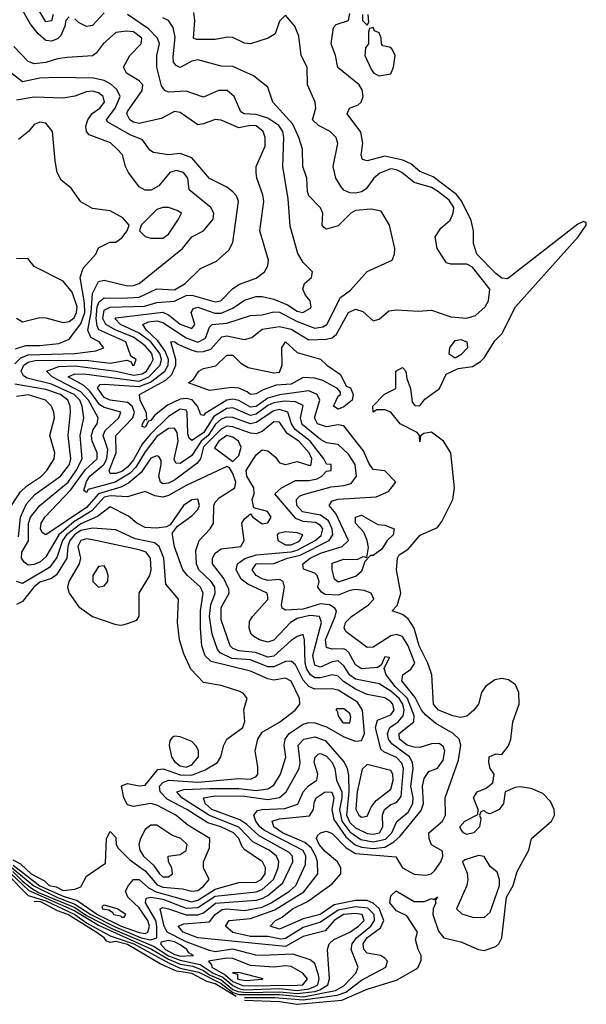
# Model space of a CAD drawing. Header units: inches. Extents: x 2601682 to 2755810, y 449311 to 584050.
# Tile 3 of 256: x 2636141 to 2638079, y 462683 to 466053. Entities that reach past the tile are written whole.
import ezdxf

# ---------------------------------------------------------------- set-up
doc = ezdxf.new("R2010")
doc.units = ezdxf.units.IN
doc.header["$MEASUREMENT"] = 0
doc.layers.add('C6436', color=7, linetype='Continuous')

msp = doc.modelspace()

# ---------------------------------------------------------------- linework, layer by layer
at = {"layer": 'C6436', "color": 2}
for points, elevation in [([(2636255.2, 466070), (2636250, 466049.3), (2636230, 466045.1), (2636191, 466111)], 10), ([(2636310, 466062), (2636299.3, 466050), (2636295.8, 466030), (2636281.8, 465998.2), (2636270, 465986.9), (2636250, 465979.1), (2636230, 465982), (2636204.1, 466004.1), (2636177.6, 466037.6), (2636150, 466085.2)], 14), ([(2636430, 466075.6), (2636390, 466032.8), (2636370, 466029.7), (2636342.6, 466042.6), (2636330, 466055.6)], 14), ([(2636910, 462706.4), (2637013.9, 462706.1), (2637110, 462697.8), (2637226.3, 462713.7), (2637256, 462724), (2637310, 462765.4), (2637393.2, 462810), (2637399.3, 462830), (2637390, 462841.2), (2637375.3, 462850), (2637330, 462858.3), (2637318.3, 462870), (2637316.1, 462890), (2637328.9, 462910), (2637375.3, 462944.7), (2637386.3, 462970), (2637370.4, 463010.4), (2637350, 463029.1), (2637330, 463038.4), (2637290, 463037.8), (2637217.1, 463022.9), (2637168.2, 462990), (2637110, 462975.3), (2637030, 462940.5), (2636997.2, 462950), (2637016, 462970), (2637039.3, 462980.7), (2637073.6, 463010), (2637125.8, 463034.2), (2637210, 463095.6), (2637239.7, 463130), (2637239.1, 463150), (2637228.2, 463170), (2637186, 463206), (2637165.8, 463230), (2637156.3, 463250), (2637159.5, 463260.5), (2637169.7, 463270.3), (2637190, 463274.9), (2637210, 463267.6), (2637258.1, 463218.1), (2637290, 463199), (2637428.1, 463188.1), (2637450.4, 463150.4), (2637490, 463128.4), (2637530, 463124.4), (2637548.7, 463130), (2637560.1, 463139.9), (2637582, 463170), (2637588, 463190), (2637587.3, 463207.3), (2637550, 463228.7), (2637542, 463250), (2637540.9, 463270), (2637587.6, 463310), (2637596.9, 463330), (2637596.2, 463390), (2637641.4, 463518.6), (2637649.6, 463570), (2637644.5, 463590), (2637623.6, 463610), (2637564.2, 463644.2), (2637530, 463672.1), (2637515.5, 463690), (2637493.3, 463733.3), (2637447.7, 463790), (2637451.6, 463810), (2637479.3, 463830), (2637492.6, 463850), (2637469.7, 463910), (2637450, 463941.6), (2637430, 463948.2), (2637410, 463944.4), (2637350, 463904.7), (2637330, 463904.2), (2637257.4, 463957.4), (2637251.1, 463970), (2637254.8, 463990), (2637275.8, 464010), (2637333.6, 464050), (2637351.8, 464070), (2637342.7, 464090), (2637319.6, 464099.6), (2637290, 464102.8), (2637270, 464099.3), (2637230, 464082.9), (2637185.8, 464085.8), (2637172.9, 464092.9), (2637160.7, 464110), (2637165.1, 464130), (2637158.7, 464150), (2637150, 464158), (2637112.1, 464172.1), (2637109.3, 464190), (2637134.7, 464210), (2637170, 464226.7), (2637243.7, 464250), (2637266, 464270), (2637222.2, 464362.2), (2637199.3, 464390), (2637210, 464406), (2637230, 464411.8), (2637360.2, 464419.8), (2637402, 464438), (2637428, 464470), (2637390, 464509.2), (2637350, 464513.2), (2637334.9, 464534.9), (2637316.6, 464576.6), (2637250, 464662.4), (2637230, 464666.2), (2637190, 464659.8), (2637159.6, 464670), (2637149.8, 464690), (2637167.7, 464750), (2637158.3, 464770), (2637130, 464782.9), (2637030, 464769.3), (2636990, 464757.9), (2636950, 464729.2), (2636930, 464726.2), (2636890, 464749.8), (2636870, 464754.2), (2636850, 464750.7), (2636775, 464705), (2636770, 464697.6), (2636760.5, 464700.5), (2636748.7, 464730), (2636731.1, 464751.1), (2636710, 464755.8), (2636690, 464753.6), (2636646.9, 464733.1), (2636602, 464698), (2636590, 464680.9), (2636581.1, 464678.9), (2636570, 464657.2), (2636560.2, 464660.2), (2636560.9, 464670), (2636570, 464686), (2636576.4, 464683.6), (2636574.5, 464705.5), (2636553.1, 464750), (2636551.1, 464770), (2636640.5, 464819.5), (2636661.8, 464838.2), (2636675, 464870), (2636675, 464890), (2636658, 464950), (2636670, 464951.3), (2636682, 464942), (2636730, 464922), (2636750, 464916.3), (2636770, 464916.9), (2636794.5, 464925.5), (2636832.3, 464967.8), (2636850, 464971.2), (2636910, 464958), (2636934.8, 464965.2), (2636970, 464993.4), (2637030, 465002.8), (2637070, 464993.2), (2637130, 464956.5), (2637190, 464958.8), (2637210, 464964), (2637224.1, 464975.9), (2637265.1, 465050), (2637290, 465062), (2637314.4, 465054.4), (2637350, 465022), (2637370, 465028), (2637404, 465056), (2637430, 465059.5), (2637505.2, 465054.8), (2637550, 465058), (2637615.9, 465035.9), (2637670, 465030.7), (2637700.1, 465039.9), (2637733.2, 465070), (2637744, 465090), (2637749, 465130), (2637690, 465205.6), (2637670, 465216.3), (2637615.5, 465215.5), (2637600.7, 465220.7), (2637569.2, 465270), (2637562, 465310), (2637581.2, 465338.8), (2637613.4, 465366.6), (2637624.2, 465390), (2637625.7, 465410), (2637610, 465435.3), (2637570, 465465.6), (2637550, 465478.4), (2637490, 465495.6), (2637447.6, 465530), (2637430, 465539.3), (2637410, 465542.7), (2637372.4, 465527.6), (2637352.7, 465510), (2637326.1, 465473.9), (2637310, 465463.5), (2637290, 465458.9), (2637270, 465460.5), (2637249.7, 465469.7), (2637240.1, 465480.1), (2637222.6, 465510), (2637213, 465550), (2637229.4, 465629.4), (2637223.7, 465650), (2637202.7, 465670), (2637162.7, 465690), (2637142.7, 465710), (2637153.6, 465750), (2637151.6, 465770), (2637125.2, 465830), (2637123.7, 465890), (2637103.7, 465930), (2637096, 465996), (2637082, 466030), (2637050, 466068), (2637030, 466048), (2637015.2, 466004.8), (2636990.4, 465989.6), (2636930.3, 465969.7), (2636910, 465971.8), (2636870, 465991.8), (2636853.4, 465993.4), (2636810, 465985.1), (2636745.4, 465985.4), (2636735.3, 465990), (2636740.5, 466050), (2636736.9, 466076.9)], 6), ([(2636910, 462697.3), (2637030, 462692.1), (2637090, 462682.9), (2637243, 462697), (2637330, 462734.2), (2637430, 462765.2), (2637496.4, 462803.6), (2637504.2, 462810), (2637513.8, 462833.8), (2637514.5, 462850), (2637503.7, 462870), (2637495.3, 462904.7), (2637502, 462930), (2637465.2, 462985.2), (2637430, 463002.7), (2637407.3, 463030), (2637410, 463054), (2637428.9, 463071.1), (2637490, 463034.8), (2637525.2, 463034.8), (2637550, 463044.7), (2637558, 463042), (2637570, 463051), (2637562, 463038), (2637564.7, 463030), (2637554.8, 463010), (2637554, 462990), (2637573.2, 462933.2), (2637592, 462910), (2637650, 462896.3), (2637710, 462870.3), (2637730, 462867.6), (2637770, 462881.3), (2637779.6, 462890), (2637789.6, 462910), (2637806.4, 463050), (2637828.4, 463090), (2637842.5, 463137.5), (2637882.6, 463210), (2637891.8, 463250), (2637959.7, 463310), (2637969.8, 463330), (2637968.8, 463350), (2637956.5, 463376.5), (2637930, 463404.4), (2637890, 463421.8), (2637853.3, 463426.7), (2637835.6, 463424.4), (2637802, 463410), (2637796.3, 463370), (2637781, 463350), (2637750, 463335.3), (2637738, 463338), (2637730, 463346), (2637718, 463342), (2637714, 463330), (2637718, 463318), (2637714, 463290), (2637694, 463270), (2637670, 463264.5), (2637659, 463270), (2637650, 463282), (2637646.6, 463290), (2637664, 463310), (2637708, 463332), (2637708.7, 463350), (2637693.2, 463390), (2637706, 463410), (2637737, 463423), (2637759, 463441), (2637764, 463470), (2637749.7, 463489.6), (2637745.1, 463510), (2637747, 463530), (2637770, 463540.5), (2637790, 463537.3), (2637812.8, 463567.2), (2637820.9, 463590), (2637827.6, 463650), (2637849.8, 463710), (2637848.8, 463750), (2637836.3, 463776.3), (2637813.4, 463793.4), (2637790, 463798), (2637766.6, 463793.4), (2637734.4, 463770), (2637720.7, 463750), (2637710.8, 463710), (2637694.8, 463690), (2637670, 463669.4), (2637650, 463664.5), (2637622, 463670), (2637573.2, 463690), (2637556.2, 463710), (2637551.1, 463810), (2637536.8, 463850), (2637507.1, 463910), (2637489.8, 463969.8), (2637470, 464001.6), (2637450, 464017), (2637415.3, 464030), (2637432, 464048), (2637445.1, 464090), (2637429.6, 464170.4), (2637432.7, 464210), (2637439.3, 464220.7), (2637470, 464240.7), (2637511.3, 464288.7), (2637570, 464314.4), (2637584.9, 464335.1), (2637622, 464410), (2637628.7, 464450), (2637615.1, 464570), (2637590.6, 464610.6), (2637550, 464641.2), (2637523.6, 464636.4), (2637511.6, 464628.4), (2637510, 464608), (2637508, 464630), (2637500.4, 464640.4), (2637442, 464670), (2637410, 464709), (2637390, 464718), (2637362, 464718), (2637350, 464709), (2637348.7, 464730), (2637388.9, 464771.1), (2637428, 464790), (2637428, 464850), (2637450, 464862), (2637462, 464850), (2637464.7, 464824.7), (2637478, 464790), (2637483.6, 464743.6), (2637492, 464732), (2637510, 464731.3), (2637526.3, 464753.7), (2637577, 464790), (2637600.1, 464839.9), (2637640.9, 464859.1), (2637690, 464866.3), (2637717.5, 464882.5), (2637730, 464894.9), (2637766.6, 464953.4), (2637790, 464978), (2637837.4, 465070), (2638051.6, 465310), (2638079, 465350), (2638079, 465359), (2638070, 465362), (2638050, 465352.3), (2637810, 465165.6), (2637790, 465168.2), (2637770, 465184), (2637704.8, 465250), (2637692.9, 465287.1), (2637693.1, 465330), (2637684.9, 465364.9), (2637652.6, 465432.6), (2637634.7, 465454.7), (2637554.7, 465514.7), (2637510, 465533.6), (2637478.8, 465558.8), (2637451.9, 465571.9), (2637390, 465585.7), (2637330, 465569.6), (2637314, 465574), (2637309.4, 465589.4), (2637315.1, 465630), (2637307.3, 465667.3), (2637261.2, 465730), (2637268.7, 465750), (2637298.9, 465761.1), (2637309.4, 465770.6), (2637316, 465790), (2637312.7, 465812.7), (2637302, 465830), (2637229.6, 465889.6), (2637221.2, 465930), (2637206.6, 465970), (2637214.6, 466025.4), (2637224, 466036), (2637266, 466050), (2637270, 466074)], 2), ([(2636096.9, 463130), (2636170, 463055.8), (2636230, 463037.2), (2636330, 462990.4), (2636370, 462961.9), (2636450, 462916.8), (2636531.3, 462890), (2636650, 462824.4), (2636690, 462806.9), (2636753.3, 462793.3), (2636830, 462754), (2636870, 462723.4), (2636890, 462716.4), (2637030, 462716.4), (2637110, 462708.9), (2637221.3, 462730), (2637250, 462746.4), (2637290.9, 462790), (2637299.1, 462810), (2637275.3, 462870), (2637278.2, 462890), (2637292.5, 462910), (2637341.6, 462950), (2637354.9, 462970), (2637353.2, 462990), (2637332.3, 463012.3), (2637290, 463016.4), (2637230, 463004.8), (2637170, 462963.9), (2637110, 462945.9), (2637050, 462908.4), (2637034.1, 462905.9), (2636990, 462914.5), (2636930, 462915.4), (2636870, 462928.4), (2636845.4, 462950), (2636857.2, 462970), (2636930, 462976.6), (2637014.1, 463005.9), (2637112.7, 463067.3), (2637160.5, 463130), (2637159.1, 463170), (2637153.8, 463190), (2637138.1, 463218.1), (2637116.7, 463236.7), (2637039.7, 463270), (2637009.7, 463290), (2637005.1, 463310), (2637030, 463317.5), (2637132.5, 463327.5), (2637146, 463350), (2637147.9, 463372.1), (2637155.1, 463390), (2637186, 463410), (2637208.7, 463408.7), (2637216, 463390), (2637209.1, 463350), (2637215.1, 463315.1), (2637256.5, 463256.5), (2637288.8, 463228.8), (2637310, 463220.4), (2637350, 463216.6), (2637390, 463221.1), (2637421.1, 463238.9), (2637442.1, 463257.9), (2637514.2, 463345.8), (2637522.2, 463370), (2637518.7, 463430), (2637524.4, 463455.6), (2637540.7, 463479.3), (2637570, 463490.6), (2637590, 463518), (2637595.1, 463550), (2637590, 463565.2), (2637575.5, 463575.5), (2637550, 463574.7), (2637510, 463562.2), (2637490, 463562.8), (2637466.3, 463570), (2637439.8, 463590), (2637438.7, 463610), (2637489.6, 463650), (2637489.8, 463670), (2637467.9, 463730), (2637425.7, 463770), (2637394.3, 463810), (2637387.3, 463832.7), (2637406, 463870), (2637390, 463872), (2637376.9, 463843.1), (2637364.9, 463835.1), (2637310, 463831.2), (2637290, 463844.2), (2637267, 463887), (2637256.2, 463896.2), (2637250, 463899.7), (2637210, 463898), (2637190, 463904.5), (2637187.1, 463930), (2637219.8, 464010), (2637224.2, 464030), (2637218.4, 464038.4), (2637201.2, 464050), (2637170, 464053.2), (2637110, 464035.5), (2637050, 464031.5), (2637038.6, 464038.6), (2637036.4, 464050), (2637046.9, 464110), (2637042.7, 464130), (2637030, 464136.3), (2636990, 464133.5), (2636970, 464138.7), (2636949.7, 464150), (2636936.3, 464170), (2636949.9, 464190.1), (2637010, 464191.1), (2637057, 464210), (2637100.5, 464219.6), (2637199.8, 464270), (2637211.9, 464290), (2637209.8, 464310), (2637197, 464337.1), (2637170, 464356.5), (2637108.3, 464368.3), (2637088.9, 464390), (2637087.3, 464410), (2637098.2, 464421.8), (2637111.9, 464428.1), (2637205.8, 464454.2), (2637250, 464458.2), (2637274.5, 464465.4), (2637292.9, 464490), (2637288.7, 464530), (2637265.9, 464565.9), (2637230, 464598.4), (2637190, 464604.7), (2637170, 464615.6), (2637107.2, 464667.2), (2637101.8, 464690), (2637110, 464732.7), (2637084.4, 464744.4), (2637047, 464747), (2637010, 464741.4), (2636990, 464732.4), (2636950, 464702.5), (2636930, 464697.5), (2636870, 464724), (2636850, 464722), (2636804.9, 464695.1), (2636770, 464638.8), (2636730, 464612.6), (2636720.8, 464620.8), (2636715.7, 464635.7), (2636713.6, 464710), (2636710, 464715.8), (2636690, 464719.8), (2636650, 464694.6), (2636586.9, 464633.1), (2636560.1, 464599.9), (2636530, 464546), (2636510, 464521.4), (2636490, 464506.5), (2636470, 464499.3), (2636450, 464499.3), (2636447, 464510), (2636470.7, 464570), (2636469.8, 464630), (2636527.9, 464690), (2636534.2, 464710), (2636525.3, 464730), (2636510, 464743.1), (2636450, 464750.8), (2636430, 464759.3), (2636407, 464793), (2636416.1, 464803.9), (2636430, 464805.8), (2636550, 464797.8), (2636588, 464812), (2636637, 464850), (2636648.6, 464870), (2636649.9, 464890), (2636638.1, 464918.1), (2636613.6, 464953.6), (2636574.8, 464990), (2636561.6, 465010), (2636581.9, 465018.1), (2636610, 465022.3), (2636630, 465016.5), (2636710, 464963.8), (2636750, 464948.6), (2636776.8, 464963.2), (2636790, 465000.7), (2636799.3, 465010), (2636850, 465013.6), (2636930, 465040.3), (2636970, 465042.8), (2637010, 465052.4), (2637030, 465051.9), (2637090, 465020.2), (2637150, 464997.4), (2637178.4, 465001.6), (2637191.2, 465010), (2637238.6, 465101.4), (2637272.6, 465127.4), (2637329.6, 465190.4), (2637415.3, 465230), (2637422.7, 465250), (2637423.7, 465270), (2637406, 465350), (2637377.5, 465397.5), (2637343.7, 465403.7), (2637290, 465399.6), (2637274, 465390), (2637230, 465346.6), (2637190, 465335.3), (2637181.2, 465341.2), (2637175.3, 465350), (2637178.4, 465390), (2637170, 465409), (2637130, 465449.3), (2637124.9, 465464.9), (2637122.9, 465510), (2637109.7, 465550), (2637107.8, 465610), (2637096.3, 465650), (2637074.7, 465694.7), (2637007, 465770), (2636990, 465822), (2636940.2, 465860.2), (2636870, 465892.7), (2636830, 465893.2), (2636750, 465915.6), (2636730, 465911.2), (2636690, 465889.5), (2636675.9, 465895.9), (2636667.4, 465907.4), (2636665.9, 465925.9), (2636673.3, 465993.3), (2636665.8, 466025.8), (2636649.5, 466049.5), (2636630, 466059.3)], 10), ([(2636111.1, 463131.1), (2636172.2, 463072.2), (2636330, 463002.3), (2636410, 462953.4), (2636592, 462872), (2636650, 462837), (2636690, 462820.4), (2636732.9, 462812.9), (2636770, 462798.1), (2636790, 462784.3), (2636830, 462767.1), (2636870, 462734.1), (2636886.6, 462726.6), (2636916.6, 462723.4), (2637030, 462726.1), (2637090, 462719.4), (2637150, 462726.6), (2637167.8, 462732.2), (2637195.4, 462750), (2637201, 462770), (2637193.3, 462870), (2637199.5, 462890), (2637215.4, 462904.6), (2637270, 462930.2), (2637300.4, 462950), (2637319.2, 462970), (2637312.8, 462990), (2637290, 462994), (2637248.7, 462990), (2637216.2, 462970), (2637185.3, 462934.7), (2637110, 462915.3), (2637050, 462881.1), (2636750, 462909.9), (2636699.7, 462930), (2636682.9, 462950), (2636702.2, 462957.8), (2636790, 462964.6), (2636810, 462990.3), (2636833, 463007), (2636850, 463009.3), (2636910, 463003.5), (2636970, 463015.9), (2637001, 463030), (2637063.5, 463070), (2637086, 463090), (2637118.6, 463161.4), (2637119.4, 463190), (2637110, 463209.6), (2636978.1, 463278.1), (2636962.8, 463290), (2636948.7, 463310), (2636941.6, 463330), (2636954.1, 463345.8), (2636968.7, 463350), (2637047.3, 463352.7), (2637091.8, 463368.2), (2637110, 463410.4), (2637129, 463431), (2637157.6, 463450), (2637161.1, 463470), (2637148.7, 463511.3), (2637151.1, 463528.9), (2637161.4, 463538.6), (2637170, 463541.7), (2637190, 463532.3), (2637210.2, 463510), (2637218.6, 463490), (2637224.2, 463450), (2637242.8, 463410), (2637243.3, 463390), (2637235, 463350), (2637242.9, 463310), (2637270, 463273.1), (2637307.4, 463247.4), (2637350, 463238.7), (2637392, 463248), (2637414, 463270), (2637431.5, 463308.5), (2637470, 463340.9), (2637486, 463370), (2637487.1, 463390), (2637479.4, 463430), (2637487.1, 463490), (2637484.8, 463510), (2637474.8, 463530), (2637414.2, 463574.2), (2637402.9, 463590), (2637399.3, 463610), (2637407.1, 463630), (2637435.6, 463650), (2637452.4, 463670), (2637455.9, 463690), (2637451.8, 463710), (2637439.4, 463730), (2637410, 463754.9), (2637370, 463779.8), (2637290, 463795.5), (2637269.9, 463809.9), (2637250, 463841.3), (2637230, 463858), (2637210, 463855.3), (2637170, 463836.2), (2637150, 463843.5), (2637143.8, 463876.2), (2637173.8, 463990), (2637166, 464010), (2637133.6, 464013.6), (2637090, 464002.8), (2637067.4, 463990), (2637010, 463929.7), (2636990, 463922.6), (2636961.2, 463930), (2636942, 463942), (2636932.7, 463950), (2636926, 463970), (2636926.8, 463993.2), (2636937, 464010), (2636990, 464068.2), (2636990, 464078), (2636987, 464090), (2636921, 464121), (2636898, 464138), (2636881, 464170), (2636885.7, 464190), (2636911.2, 464208.8), (2636950, 464221.7), (2637070, 464231.2), (2637090, 464236.8), (2637152.1, 464270), (2637172.4, 464287.6), (2637177.7, 464310), (2637170, 464321.7), (2637152.4, 464332.4), (2637110, 464335.8), (2637085, 464345), (2637013.2, 464430), (2637036, 464450), (2637084.1, 464475.9), (2637130, 464475.8), (2637158.6, 464481.4), (2637174, 464490), (2637190, 464508), (2637206, 464510), (2637206, 464530), (2637190, 464532), (2637181.5, 464550), (2637134.8, 464610), (2637082.9, 464650), (2637070.6, 464670), (2637058.3, 464710), (2637030, 464719.1), (2637010, 464714.3), (2636950, 464673.7), (2636930.8, 464669.2), (2636870, 464690.7), (2636850, 464692.8), (2636830, 464685.7), (2636811.1, 464668.9), (2636785.1, 464630), (2636762.2, 464610), (2636730, 464561.4), (2636690, 464534), (2636674.8, 464534.8), (2636668.8, 464548.8), (2636682.9, 464610), (2636679.6, 464639.6), (2636670, 464654.7), (2636650, 464653.8), (2636610, 464626.6), (2636570, 464573.8), (2636538.4, 464521.6), (2636519, 464501), (2636467.4, 464470), (2636374.9, 464445.1), (2636370, 464434), (2636360.9, 464440.9), (2636370, 464472), (2636380.8, 464490), (2636428.2, 464530), (2636438.6, 464550), (2636442, 464582), (2636426.8, 464630), (2636433, 464647), (2636479.6, 464690), (2636486.6, 464710), (2636430, 464725.5), (2636415.1, 464735.1), (2636380.9, 464780.9), (2636360.6, 464800.6), (2636306.3, 464830), (2636330, 464840.3), (2636370, 464839.8), (2636550, 464816.1), (2636582.9, 464830), (2636621, 464870), (2636626.5, 464890), (2636619.9, 464910), (2636590, 464949.9), (2636550, 464979.3), (2636486, 465010), (2636466.3, 465030), (2636470, 465032.8), (2636630, 465051.8), (2636650, 465042.8), (2636690, 465010.3), (2636730, 464995.5), (2636740.5, 465010), (2636728, 465050), (2636735.3, 465064.7), (2636750, 465068.8), (2636808.2, 465048.2), (2636830, 465048.4), (2636870, 465065.8), (2636910, 465092.4), (2636950, 465105.3), (2636970, 465105.7), (2637010, 465096), (2637056.6, 465076.6), (2637090, 465055.3), (2637109.6, 465050.4), (2637135.1, 465064.9), (2637138.4, 465070), (2637134.5, 465090), (2637118, 465110), (2637109.2, 465130.8), (2637115.3, 465150), (2637139, 465170), (2637142, 465190), (2637110, 465222), (2637092.1, 465252.1), (2637066.3, 465346.3), (2637059.4, 465439.4), (2637040.7, 465550), (2637044.2, 465650), (2637040.5, 465670), (2637027.6, 465690), (2636990, 465715.6), (2636950, 465728.7), (2636908.7, 465730), (2636897, 465737), (2636875.1, 465790), (2636850.7, 465810.7), (2636821, 465810), (2636770, 465787.6), (2636710, 465808), (2636650, 465804.2), (2636637.2, 465810), (2636626, 465826), (2636609.6, 465890), (2636609.7, 465930), (2636619.7, 465970), (2636612.6, 465990), (2636581.3, 466021.3), (2636509.4, 466070)], 14), ([(2637314, 466070), (2637314, 466050), (2637330, 466034), (2637335.3, 466044.7), (2637333.2, 466070)], 2), ([(2636117.1, 463137.1), (2636150, 463103.8), (2636180.9, 463080.9), (2636205.8, 463065.8), (2636330, 463014.1), (2636370, 462986.6), (2636460.3, 462940.3), (2636601.1, 462881.1), (2636650, 462848.6), (2636690, 462833.9), (2636758.6, 462818.6), (2636803.1, 462790), (2636835.8, 462775.8), (2636870, 462747.4), (2636890, 462737.2), (2636910, 462732.8), (2637030, 462737), (2637090, 462730.1), (2637130, 462735.5), (2637150, 462743.8), (2637160.2, 462750), (2637165.2, 462770), (2637163.3, 462783.3), (2637150, 462822.9), (2637134.8, 462834.8), (2637075, 462855), (2636970, 462849.7), (2636948.9, 462851.1), (2636870, 462872.1), (2636810, 462862.6), (2636790, 462867.4), (2636710, 462896.7), (2636645.3, 462930), (2636635.4, 462950), (2636621.6, 463010), (2636630, 463014), (2636649.8, 463010.2), (2636710, 462989.5), (2636750.5, 462989.5), (2636770, 462995.8), (2636810.5, 463029.5), (2636950, 463039.4), (2636970, 463045), (2636990, 463055.4), (2637041.3, 463098.7), (2637075.4, 463170), (2637074, 463190), (2637062.8, 463202.8), (2636959.5, 463259.5), (2636918, 463298), (2636894, 463314), (2636798, 463350), (2636774.8, 463370), (2636769.5, 463390), (2636810, 463396.3), (2636910, 463395.1), (2636990, 463384.3), (2637029.8, 463390.2), (2637052.8, 463410), (2637096.9, 463490), (2637100.5, 463510), (2637093, 463570), (2637112.7, 463590), (2637150, 463598.5), (2637185.7, 463585.7), (2637251.1, 463511.1), (2637261.3, 463490), (2637265.4, 463465.4), (2637267.2, 463410), (2637258.5, 463330), (2637270, 463305), (2637290, 463286.4), (2637330, 463267.9), (2637350, 463265.5), (2637371.1, 463270), (2637382.7, 463290), (2637381.8, 463330), (2637388.7, 463350), (2637410, 463366.5), (2637430, 463374), (2637445.7, 463394.3), (2637453.7, 463490), (2637448.3, 463508.3), (2637430, 463527.4), (2637386.7, 463546.7), (2637376, 463556), (2637358.2, 463630), (2637365, 463655), (2637410, 463674), (2637421.7, 463690), (2637416.8, 463710), (2637410, 463717.7), (2637390, 463731.9), (2637330, 463743.5), (2637290, 463761.1), (2637248.1, 463788.1), (2637230, 463805.7), (2637210, 463810.9), (2637170, 463800.3), (2637150, 463800.7), (2637135.4, 463810), (2637122.9, 463830), (2637117.9, 463850), (2637115.6, 463930), (2637110, 463948.7), (2637090, 463942), (2637070, 463928), (2637010, 463874.5), (2636990, 463870.9), (2636947.3, 463887.3), (2636890, 463893.1), (2636870, 463901), (2636860.4, 463910), (2636830, 463999), (2636830, 464041), (2636857.6, 464090), (2636856.3, 464103.7), (2636839.7, 464139.7), (2636800.7, 464190), (2636800.7, 464210), (2636810, 464226.8), (2636830, 464242), (2636897.2, 464250), (2636909.2, 464270), (2636901.2, 464330), (2636910, 464344.7), (2636930, 464362), (2636938, 464350), (2636970, 464327.7), (2636990, 464331), (2637000.9, 464350), (2636988.7, 464370), (2636942, 464382), (2636936.2, 464410), (2636942.6, 464430), (2636942.3, 464450), (2636918, 464490), (2636915.1, 464510), (2636950, 464563.8), (2636970, 464580.4), (2636990, 464577.6), (2637015.8, 464555.8), (2637030, 464536.3), (2637050, 464530.5), (2637090, 464540.3), (2637133.2, 464526.8), (2637138, 464530), (2637140.4, 464550), (2637130.8, 464570), (2637095.6, 464610), (2637056.2, 464636.2), (2637030, 464674.7), (2637010, 464676), (2636970, 464643.6), (2636950, 464635.6), (2636930, 464637.1), (2636870, 464659.5), (2636850, 464661.4), (2636830, 464651.6), (2636770, 464590.6), (2636759.6, 464550), (2636746.8, 464533.2), (2636670, 464477.2), (2636650, 464466.2), (2636630, 464464), (2636623, 464470), (2636616.4, 464490), (2636625.4, 464530), (2636624.4, 464544.4), (2636617.3, 464557.2), (2636610, 464560.5), (2636590, 464552.2), (2636556.7, 464503.3), (2636513.3, 464466.7), (2636486.8, 464453.2), (2636410.2, 464430), (2636370, 464383.6), (2636230, 464289.6), (2636218, 464298), (2636211.8, 464310), (2636214.7, 464330), (2636226.9, 464350), (2636316, 464444), (2636366.4, 464513.6), (2636405.7, 464550), (2636405.4, 464570), (2636388.7, 464610), (2636386.8, 464630), (2636391.9, 464650), (2636405.7, 464670), (2636409.7, 464690), (2636376.3, 464750), (2636350, 464779.6), (2636252.3, 464830), (2636232.7, 464850), (2636274.5, 464865.5), (2636330, 464867.9), (2636470.6, 464849.4), (2636530, 464836.6), (2636559.4, 464840.6), (2636574.3, 464850), (2636590, 464874), (2636597.3, 464890), (2636593.4, 464910), (2636570, 464936.8), (2636530, 464966.6), (2636469.7, 464990), (2636435.3, 465010), (2636425.6, 465030), (2636430, 465058.3), (2636450, 465069.3), (2636567.7, 465072.3), (2636610, 465084.7), (2636670, 465088.9), (2636710, 465109.2), (2636730.2, 465110.2), (2636810, 465086.9), (2636828.7, 465090), (2636870, 465133), (2636893, 465147), (2636950, 465168.4), (2636978.4, 465190), (2636989.6, 465210), (2636992, 465230), (2636962.7, 465330), (2636975.6, 465430), (2636972.9, 465452.9), (2636952, 465510), (2636949.6, 465530), (2636949.7, 465550.4), (2636980.1, 465619.9), (2636980.4, 465650), (2636973.7, 465670), (2636950, 465689.7), (2636930, 465690.7), (2636890, 465682.7), (2636830, 465708.7), (2636810, 465711.2), (2636770, 465696), (2636750, 465693.2), (2636690, 465735.1), (2636670, 465738.4), (2636625.1, 465714.9), (2636550, 465697.7), (2636530, 465701.7), (2636517.6, 465710), (2636507.1, 465730), (2636510, 465738.8), (2636559.7, 465810), (2636561.6, 465830), (2636550, 465842.9), (2636506, 465870), (2636496, 465890), (2636517.2, 465930), (2636556.2, 465970), (2636558.7, 465990), (2636530, 466011.1), (2636506.2, 466013.8), (2636470, 466009), (2636426, 465970), (2636402, 465938), (2636390, 465929.3), (2636303.7, 465923.7), (2636270, 465918.7), (2636230, 465906), (2636190, 465901.3), (2636169.8, 465909.8), (2636120.7, 465960.7)], 18), ([(2636111.9, 463151.9), (2636188.8, 463088.8), (2636270, 463048), (2636330, 463025.7), (2636383.8, 462990), (2636467.8, 462947.8), (2636556.5, 462910), (2636590, 462903.1), (2636609.8, 462910.2), (2636610.5, 462950), (2636606.2, 462970), (2636570.8, 463030), (2636573.3, 463046.7), (2636590.8, 463049.2), (2636630, 463042.2), (2636710, 463011.8), (2636750, 463013.8), (2636810, 463052.9), (2636950, 463067.4), (2636970, 463075.3), (2637008.9, 463110), (2637025.3, 463150), (2637027.6, 463170), (2637019.1, 463190), (2636994.3, 463210), (2636938.7, 463238.7), (2636890, 463289.1), (2636790, 463329.2), (2636695.8, 463390), (2636678, 463410), (2636702.2, 463417.8), (2636790, 463421.2), (2636890, 463421.7), (2636950, 463414.6), (2636990, 463420.2), (2637010, 463432.4), (2637033.3, 463470), (2637050.8, 463529.2), (2637045.3, 463570), (2637048.5, 463590), (2637063, 463610), (2637110, 463641.7), (2637130, 463647.6), (2637150, 463646.5), (2637190, 463632.8), (2637250, 463597.8), (2637290, 463583.7), (2637310, 463586), (2637320.4, 463610), (2637313.5, 463690), (2637296.4, 463716.4), (2637230, 463758.2), (2637210, 463763.1), (2637150, 463760.9), (2637130, 463770.8), (2637110, 463792.4), (2637084.4, 463844.4), (2637070, 463857.4), (2637050, 463856), (2637010, 463837.7), (2636990, 463837.8), (2636930, 463861.4), (2636866.8, 463866.8), (2636826.2, 463886.2), (2636817.3, 463897.3), (2636799.3, 463950), (2636790.7, 464010), (2636795, 464050), (2636809.8, 464090), (2636808.6, 464110), (2636796.4, 464130), (2636753.5, 464170), (2636746.2, 464190), (2636743.8, 464236.2), (2636754.5, 464270), (2636792, 464310), (2636803.6, 464330), (2636804.5, 464390), (2636810, 464401.6), (2636823.8, 464416.2), (2636877, 464450), (2636879.7, 464470), (2636870, 464499), (2636859.1, 464519.1), (2636850, 464523.7), (2636710, 464458), (2636650, 464423.9), (2636630, 464418), (2636603.1, 464423.1), (2636570, 464438.4), (2636510, 464419.7), (2636450, 464423.6), (2636430, 464418.1), (2636387.8, 464372.2), (2636326.3, 464333.7), (2636275, 464290), (2636230, 464214.3), (2636210, 464196), (2636190, 464187.7), (2636170, 464186.3), (2636156.2, 464196.2), (2636146.9, 464210), (2636148.5, 464230), (2636170.7, 464269.3), (2636171.5, 464328.5), (2636178.4, 464350), (2636209.9, 464390.1), (2636307, 464470), (2636334.5, 464510), (2636354.2, 464550), (2636347.9, 464630), (2636359.8, 464690), (2636354.8, 464730), (2636346.2, 464750), (2636327.7, 464770), (2636250, 464805.3), (2636166.1, 464826.1), (2636154, 464834), (2636146.5, 464850), (2636154.8, 464870), (2636170, 464880.9), (2636193.6, 464886.4), (2636367.4, 464887.4), (2636450, 464877.1), (2636507.5, 464887.5), (2636522, 464882), (2636527.3, 464870), (2636532.7, 464870), (2636539, 464890), (2636520.7, 464900.7), (2636503.5, 464950), (2636411.8, 464991.8), (2636405.4, 465005.4), (2636402.7, 465030), (2636406.3, 465070), (2636413, 465087), (2636430, 465101.3), (2636490, 465099.3), (2636550, 465103.5), (2636610, 465131.6), (2636670, 465128.4), (2636706.6, 465150), (2636758.9, 465201.1), (2636814, 465226), (2636856.1, 465263.9), (2636869.6, 465290.4), (2636889.6, 465430), (2636882, 465450), (2636870, 465463.7), (2636850, 465479.5), (2636790, 465509.6), (2636730, 465579.7), (2636690, 465594.7), (2636649.7, 465589.7), (2636598.4, 465598.4), (2636586.5, 465606.5), (2636561.2, 465641.2), (2636518.8, 465658.8), (2636442, 465702), (2636438, 465710), (2636467.6, 465750), (2636484.4, 465790), (2636473.6, 465813.6), (2636452.4, 465832.4), (2636430, 465844.7), (2636393.1, 465853.1), (2636270, 465854.7), (2636210, 465852.2), (2636150, 465839.6), (2636110.9, 465870.9)], 22), ([(2636124.8, 464875.2), (2636145.1, 464894.9), (2636170, 464906), (2636329.8, 464910.2), (2636401, 464919), (2636429, 464930), (2636413.2, 464950), (2636384.6, 464964.6), (2636373.5, 464990), (2636385, 465050), (2636390, 465116), (2636410, 465156.3), (2636430, 465161.6), (2636510, 465141.5), (2636530, 465142.8), (2636550, 465150.3), (2636698, 465270), (2636729.2, 465310), (2636770, 465330.6), (2636802.9, 465370), (2636805.1, 465390), (2636794.5, 465410), (2636721.2, 465470), (2636716.2, 465510), (2636701.2, 465530), (2636676.3, 465536.3), (2636654.8, 465530), (2636616.4, 465483.6), (2636590.3, 465469.7), (2636569.6, 465469.6), (2636550, 465481.2), (2636513.2, 465530), (2636502.7, 465550), (2636492.7, 465590), (2636474, 465610), (2636451.1, 465631.1), (2636378.7, 465658.7), (2636369.6, 465669.6), (2636367.7, 465687.7), (2636373.7, 465710), (2636388.6, 465731.4), (2636414.7, 465750), (2636431.1, 465770), (2636427, 465790), (2636410, 465802.4), (2636390, 465807.8), (2636370, 465805.6), (2636330, 465791.5), (2636290, 465784.2), (2636190, 465788), (2636130, 465776.9)], 26), ([(2636126.6, 464926.6), (2636162.2, 464937.8), (2636210, 464937.6), (2636275.2, 464944.8), (2636310, 464959.1), (2636350, 465011.6), (2636364.3, 465050), (2636363.1, 465083.1), (2636348.2, 465170), (2636357.7, 465202.3), (2636401.2, 465250), (2636410, 465272), (2636448.9, 465291.1), (2636470, 465291.3), (2636490, 465306), (2636508.7, 465330), (2636515.3, 465350), (2636494.2, 465374.2), (2636450, 465399), (2636390, 465406.6), (2636350, 465429.2), (2636316.5, 465476.5), (2636283.2, 465503.2), (2636269.4, 465529.4), (2636262, 465570), (2636253.2, 465670), (2636230, 465699), (2636210, 465702), (2636190, 465694), (2636171.3, 465670), (2636137.3, 465642.7)], 30), ([(2636130, 465031), (2636150, 465018.8), (2636210, 465034), (2636230, 465032.7), (2636290, 465016.1), (2636310, 465019.6), (2636327.2, 465032.8), (2636335.7, 465050), (2636337, 465070), (2636320, 465120), (2636290, 465158), (2636190, 465208), (2636170, 465234), (2636130, 465235.3)], 34), ([(2636137, 464283), (2636143.5, 464350), (2636164.7, 464395.3), (2636192.7, 464427.3), (2636281.1, 464490), (2636310.8, 464530), (2636315.8, 464550), (2636307.3, 464630), (2636314.2, 464710), (2636313.1, 464730), (2636305.7, 464750), (2636281.1, 464770), (2636230, 464787), (2636124.9, 464804.9)], 26), ([(2636099.6, 464370), (2636143.7, 464436.3), (2636164.2, 464455.8), (2636215.1, 464490), (2636233.6, 464510), (2636258.4, 464550), (2636260.7, 464570), (2636244.5, 464630), (2636260.5, 464690), (2636257.6, 464710), (2636249.6, 464730), (2636229.5, 464750), (2636170, 464768.7), (2636130, 464763.1)], 30), ([(2636119.2, 463159.2), (2636210, 463087.9), (2636290, 463052.8), (2636338.1, 463038.1), (2636407, 462990), (2636488.2, 462950), (2636550, 462928.2), (2636570, 462925.3), (2636578.7, 462930), (2636584.8, 462950), (2636579.8, 462970), (2636550, 463012.9), (2636511.2, 463050), (2636503, 463070), (2636512.8, 463090), (2636530, 463110.4), (2636550, 463110.3), (2636581.9, 463081.9), (2636607.7, 463067.7), (2636730, 463033.8), (2636750, 463038.8), (2636810, 463076.8), (2636890, 463099.6), (2636950, 463101.3), (2636967.3, 463110), (2636980.4, 463130), (2636981.3, 463150), (2636971.6, 463170), (2636911.5, 463211.5), (2636902, 463222), (2636890.7, 463250), (2636872.1, 463270), (2636829.5, 463290), (2636784.4, 463304.4), (2636712.4, 463350), (2636645.5, 463385.5), (2636621.2, 463410), (2636619.3, 463430), (2636630, 463442.4), (2636650, 463450.1), (2636750, 463442.9), (2636890, 463455.6), (2636930, 463453.4), (2636950, 463462.8), (2636955.1, 463470), (2636955.1, 463495.1), (2636946.6, 463550), (2636955.1, 463590), (2636970, 463614), (2637030, 463648.5), (2637082.7, 463690), (2637099.3, 463710), (2637098, 463730), (2637070, 463789.3), (2637050, 463799.5), (2637010, 463792.6), (2636990, 463796.4), (2636930, 463822.6), (2636796.1, 463856.1), (2636775.9, 463875.9), (2636764.4, 463910), (2636759.3, 463970), (2636759.8, 464030), (2636768.5, 464090), (2636759.7, 464110), (2636714.7, 464150), (2636698.7, 464170), (2636670, 464249), (2636663.7, 464290), (2636663.7, 464296.3), (2636680.9, 464319.1), (2636730, 464354.8), (2636750, 464376), (2636755.6, 464390), (2636750, 464412), (2636730, 464409.3), (2636700.7, 464390), (2636656, 464324), (2636642.8, 464317.2), (2636610, 464312), (2636570, 464314.5), (2636541.2, 464330), (2636513, 464353), (2636450, 464386), (2636407.2, 464352.8), (2636350, 464327.6), (2636301.4, 464290), (2636287, 464270), (2636267.8, 464212.2), (2636242.4, 464177.6), (2636150, 464123.5), (2636130, 464129.6)], 26), ([(2636117.9, 463177.9), (2636143.4, 463163.4), (2636180.2, 463130), (2636225.8, 463105.8), (2636242.3, 463090), (2636265.5, 463085.5), (2636290, 463072.7), (2636330, 463077.3), (2636350, 463084.7), (2636370, 463121), (2636434, 463166), (2636438, 463250), (2636450, 463274), (2636470, 463254), (2636470.8, 463230), (2636477.3, 463217.3), (2636517.4, 463177.4), (2636570, 463140.2), (2636611.3, 463091.3), (2636630, 463084.2), (2636698, 463078), (2636730, 463070.4), (2636750, 463072), (2636770, 463086.7), (2636789.5, 463110), (2636769.4, 463150), (2636769.4, 463170), (2636790, 463218), (2636790.9, 463250.9), (2636715.7, 463295.7), (2636675.6, 463330), (2636610, 463364.7), (2636590, 463369.6), (2636530, 463359.5), (2636510, 463365.2), (2636497, 463390), (2636489.3, 463430.7), (2636510, 463438.8), (2636550, 463430.4), (2636570, 463433), (2636613.4, 463486.6), (2636631.5, 463488.5), (2636690, 463467.9), (2636730, 463467.5), (2636775, 463485), (2636817.2, 463510), (2636829.4, 463530), (2636839, 463570), (2636849, 463590), (2636904.5, 463630), (2636911.2, 463651.2), (2636907.6, 463692.4), (2636919, 463730), (2636906.3, 463746.3), (2636893.4, 463753.4), (2636830, 463774.5), (2636770, 463783.7), (2636726.6, 463830), (2636702.3, 463882.3), (2636687.3, 463930), (2636680.9, 463990), (2636684, 464070), (2636640.4, 464120.4), (2636634, 464210), (2636617.7, 464250), (2636601.7, 464261.7), (2636535.5, 464275.5), (2636470, 464307.2), (2636390, 464312.5), (2636350, 464303.9), (2636328.7, 464290), (2636312.4, 464270), (2636305.6, 464250), (2636302, 464210), (2636266.9, 464153.1), (2636250, 464140.3), (2636210, 464127.6), (2636189.6, 464110.4), (2636150, 464061.3), (2636130, 464051.6)], 30), ([(2636881.6, 462710), (2636810, 462752.5), (2636781.1, 462761.1), (2636730, 462787.8), (2636676.8, 462796.8), (2636621.6, 462821.6), (2636510, 462887.5), (2636470, 462898.1), (2636450, 462894), (2636438.6, 462898.6), (2636430.2, 462910), (2636402, 462930), (2636305.3, 462990), (2636270, 463002.4), (2636213.3, 463033.3), (2636190, 463034.4)], 6)]:
    msp.add_lwpolyline(points, dxfattribs=dict(at, elevation=elevation))
for points, elevation in [([(2637350, 466026), (2637338, 466022), (2637334, 466010), (2637334, 465970), (2637323.6, 465956.4), (2637322, 465930), (2637343.5, 465883.5), (2637352, 465870), (2637370, 465861), (2637410, 465867.7), (2637419.3, 465890), (2637425.2, 465930), (2637416, 465950), (2637410, 465957.2), (2637383.1, 465963.1), (2637378, 465970), (2637377.2, 465990), (2637370, 466008), (2637354, 466014)], 2), ([(2636630, 465409.6), (2636610, 465402.9), (2636556, 465350), (2636551.3, 465330), (2636570.7, 465310.7), (2636590, 465304.9), (2636630, 465305.5), (2636650, 465318.8), (2636683.7, 465370), (2636694, 465390), (2636680.1, 465400.1), (2636649.6, 465409.6)], 30), ([(2637230, 464719.3), (2637214, 464730), (2637230, 464764.7), (2637238, 464770), (2637238, 464778), (2637228, 464790), (2637178, 464818), (2637150, 464826), (2637110, 464827.6), (2637070, 464805.3), (2637018, 464802), (2636973.8, 464786.2), (2636950, 464772), (2636930, 464769.7), (2636919.5, 464779.5), (2636890, 464791.8), (2636866, 464794), (2636790, 464784), (2636718, 464810), (2636736.5, 464823.5), (2636754, 464850), (2636770, 464859.1), (2636811.5, 464868.5), (2636850, 464904.9), (2636870, 464904), (2636897, 464877), (2636922, 464862), (2637010, 464844), (2637030, 464846), (2637039, 464870), (2637038, 464930), (2637050, 464950.3), (2637090, 464913.4), (2637170, 464890.8), (2637191, 464870), (2637238, 464838), (2637258, 464798), (2637272.7, 464792.7), (2637282, 464770), (2637278, 464750), (2637250, 464727.3)], 2), ([(2637630, 464894), (2637610, 464908), (2637612.7, 464930), (2637630, 464954.9), (2637650, 464958.4), (2637670.4, 464950), (2637672.7, 464930), (2637650, 464905.2)], 2), ([(2636850, 464629.7), (2636822, 464610), (2636807.1, 464587.1), (2636870, 464541), (2636890, 464560.7), (2636898.7, 464590), (2636889.6, 464610), (2636870, 464624)], 22), ([(2637230, 464128), (2637218, 464138), (2637209.6, 464170.4), (2637210, 464192.7), (2637250, 464206), (2637294.8, 464205.2), (2637316, 464216), (2637328, 464212), (2637333.6, 464246.4), (2637329.7, 464270), (2637318.3, 464298.3), (2637289.6, 464330), (2637290, 464350.6), (2637310, 464357.1), (2637365.5, 464325.5), (2637390, 464322.8), (2637422, 464310), (2637418, 464290), (2637398, 464270), (2637379.1, 464240.9), (2637350, 464219), (2637341, 464219), (2637321.4, 464198.6), (2637310, 464163.7), (2637291.3, 464148.7)], 2), ([(2637050, 464299.7), (2637025.3, 464294.7), (2637022, 464290), (2637023.7, 464270), (2637050, 464254.9), (2637070, 464254.9), (2637090, 464264.2), (2637099.7, 464270), (2637109.2, 464290), (2637090, 464296.4)], 18), ([(2636370, 464276.1), (2636350, 464270.8), (2636340.2, 464250), (2636348.8, 464210), (2636344.2, 464190), (2636308.5, 464130), (2636304.4, 464110), (2636310.5, 464090), (2636342.9, 464042.9), (2636390, 464010.6), (2636470, 463982.8), (2636490, 463981), (2636510, 463986), (2636542, 463998), (2636549.1, 464010.9), (2636549.5, 464090), (2636586.3, 464150), (2636591, 464170), (2636588.2, 464210), (2636573.6, 464230), (2636550, 464238.4), (2636390, 464272.9)], 34), ([(2636430, 464184), (2636410, 464181.2), (2636390.7, 464150), (2636390.8, 464130), (2636410, 464110.8), (2636430, 464114.8), (2636442.7, 464130), (2636443.7, 464150), (2636438, 464170)], 38), ([(2637250, 463694), (2637226, 463694), (2637222, 463690), (2637227.1, 463687.1), (2637230.7, 463670), (2637244.4, 463650), (2637250, 463645.7), (2637270, 463646), (2637273.9, 463666.1), (2637270, 463678)], 26), ([(2636670, 463600.9), (2636663.1, 463596.9), (2636654.2, 463585.8), (2636651.8, 463568.2), (2636660.7, 463530), (2636670, 463513.7), (2636690, 463498.6), (2636710, 463494.4), (2636730, 463502.4), (2636752.6, 463530), (2636753, 463550), (2636745.6, 463565.6), (2636730, 463582), (2636690, 463598.4)], 34), ([(2637330, 463503.7), (2637312.8, 463487.2), (2637295.5, 463410), (2637290.5, 463350.5), (2637300.7, 463330), (2637310, 463323.8), (2637330, 463327.3), (2637342.7, 463357.3), (2637359.8, 463380.2), (2637410, 463419.3), (2637418.8, 463450), (2637417.3, 463470), (2637410, 463482.9)], 22), ([(2636610, 463296.2), (2636590, 463296.2), (2636570, 463281.2), (2636554.4, 463250), (2636548.9, 463230), (2636552, 463210), (2636564.6, 463190), (2636599.1, 463159.1), (2636618.7, 463130), (2636630, 463119.5), (2636650, 463118.7), (2636663.6, 463130), (2636661.6, 463150), (2636649.5, 463170), (2636649.3, 463190), (2636690, 463195.5), (2636710.9, 463209.1), (2636714, 463230), (2636692.7, 463250), (2636661.4, 463261.4)], 34), ([(2637710, 463192.7), (2637663, 463177), (2637656, 463170), (2637671.7, 463131.7), (2637674, 463110), (2637670, 463089.3), (2637634.8, 463010), (2637653, 462993), (2637690, 462981.3), (2637730, 462980.5), (2637750, 462998.8), (2637782.2, 463090), (2637782.3, 463110), (2637774.7, 463134.7), (2637750, 463154), (2637730, 463188.7)], 6), ([(2636430, 463022), (2636422, 463018), (2636424, 463010), (2636445.9, 463005.8), (2636458.8, 462998.8), (2636462, 462990), (2636485.9, 462985.8), (2636490, 462980.7), (2636498.6, 462981.4), (2636504, 462990), (2636474, 463010)], 30), ([(2636650, 462900.8), (2636624.4, 462895.6), (2636623.1, 462890), (2636639.5, 462870), (2636670, 462853.9), (2636692.7, 462847.3), (2636730, 462849.5), (2636735.3, 462850), (2636719.2, 462859.2), (2636712.4, 462870), (2636690, 462886.6), (2636670, 462897.1)], 22), ([(2636850, 462840.6), (2636786.7, 462830), (2636797.5, 462817.5), (2636798.4, 462810), (2636844.1, 462784.1), (2636870, 462761.5), (2636906.1, 462746.1), (2637090, 462747.9), (2637109.2, 462750), (2637125.1, 462770), (2637109.5, 462790), (2637070, 462812.1), (2637050, 462814.5), (2637010, 462809.8), (2636930, 462815.3), (2636870, 462839.8)], 22), ([(2636890, 462791.7), (2636869, 462791), (2636885.5, 462785.5), (2636885.4, 462770), (2636892.7, 462767.3), (2636916.1, 462763.9), (2636970, 462769.4), (2636973.2, 462770)], 26)]:
    msp.add_lwpolyline(points, close=True, dxfattribs=dict(at, elevation=elevation))

doc.saveas('drawing.dxf')
